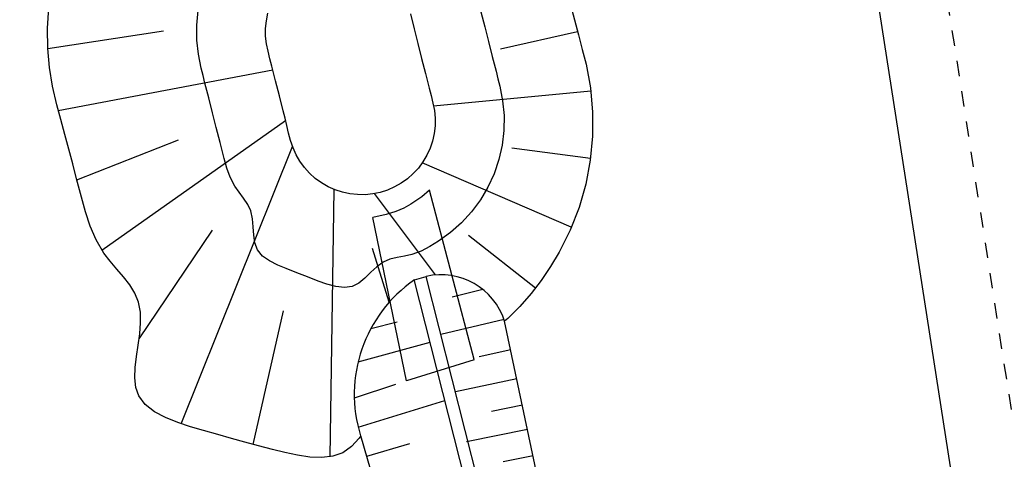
# Model space of a CAD drawing. Extents: x 446457 to 447032, y 444506 to 445688.
# Tile 4 of 43: x 446730 to 446762, y 444605 to 444619. Entities that reach past the tile are written whole.
import ezdxf

# ---------------------------------------------------------------- set-up
doc = ezdxf.new("R2010")
doc.units = 0
doc.header["$LTSCALE"] = 2
doc.header["$MEASUREMENT"] = 0
doc.linetypes.add('ACAD_ISO10W100W', pattern=[0.5, 0.25, -0.25])
for name, color, linetype in [('Bahnachse', 7, 'CONTINUOUS'), ('FBR', 8, 'CONTINUOUS'), ('Gleisachse', 7, 'CONTINUOUS'), ('Regenrückhaltebecken_Vorflutgra', 15, 'CONTINUOUS')]:
    doc.layers.add(name, color=color, linetype=linetype)

msp = doc.modelspace()

# ---------------------------------------------------------------- linework, layer by layer
at = {"layer": 'Bahnachse', "linetype": 'ACAD_ISO10W100W'}
msp.add_line((446754.59, 444655.455), (446762.96, 444601.859), dxfattribs=at)
at = {"layer": 'FBR'}
msp.add_lwpolyline([(446721.374, 445277.636, -0.000013), (446726.042, 445244.733, -0.000025), (446728.415, 445227.994, -0.000188), (446731.776, 445204.216, 0.000116), (446735.137, 445180.439, 0.000098), (446738.601, 445156.005, -0.000125), (446742.066, 445131.571, -0.00007), (446745.54, 445107.001, 0.000053), (446749.014, 445082.431, 0.000033), (446753.825, 445048.448, 0.00007), (446756.101, 445032.394, 0.000049), (446757.103, 445025.342, 0.000008), (446763.022, 444983.696, 0.000035), (446769.863, 444935.597, 0.000241), (446770.853, 444928.663, 0.000398), (446771.036, 444927.389, -0.000146), (446771.22, 444926.116, -0.001113), (446773.396, 444910.738, 0.00067), (446776.99, 444885.182), (446784.076, 444835.289, -0.000024), (446786.402, 444818.904, -0.000012), (446791.075, 444785.975)], format="xyb", dxfattribs=at)
at = {"layer": 'Gleisachse', "linetype": 'Continuous'}
msp.add_line((446748.31, 444681.091), (446763.802, 444581.89), dxfattribs=at)
at = {"layer": 'Regenrückhaltebecken_Vorflutgra', "linetype": 'Continuous'}
for p, q in [((446747.854, 444619.734), (446747.981, 444619.25)), ((446730.791, 444618.979), (446730.835, 444619.638)), ((446735.655, 444619.076), (446735.704, 444619.558)), ((446737.928, 444619.217), (446737.979, 444619.462)), ((446742.627, 444619.442), (446742.75, 444618.957)), ((446744.931, 444619.509), (446745.054, 444619.025)), ((446735.658, 444618.592), (446735.655, 444619.076)), ((446737.903, 444618.968), (446737.928, 444619.217)), ((446747.981, 444619.25), (446748.108, 444618.766)), ((446730.798, 444618.319), (446730.791, 444618.979)), ((446730.798, 444618.319), (446734.575, 444618.896)), ((446737.904, 444618.719), (446737.903, 444618.968)), ((446737.934, 444618.471), (446737.904, 444618.719)), ((446742.75, 444618.957), (446742.873, 444618.473)), ((446745.054, 444619.025), (446745.177, 444618.54)), ((446748.083, 444618.863), (446745.572, 444618.296)), ((446748.108, 444618.766), (446748.235, 444618.283)), ((446735.711, 444618.13), (446735.658, 444618.592)), ((446737.984, 444618.226), (446737.934, 444618.471)), ((446742.873, 444618.473), (446742.995, 444617.988)), ((446745.177, 444618.54), (446745.299, 444618.055)), ((446730.854, 444617.7), (446730.798, 444618.319)), ((446735.803, 444617.674), (446735.711, 444618.13)), ((446738.043, 444617.983), (446737.984, 444618.226)), ((446748.235, 444618.283), (446748.3, 444618.041)), ((446738.106, 444617.741), (446738.043, 444617.983)), ((446742.995, 444617.988), (446743.118, 444617.503)), ((446745.299, 444618.055), (446745.422, 444617.571)), ((446748.3, 444618.041), (446748.361, 444617.799)), ((446748.361, 444617.799), (446748.505, 444617.027)), ((446730.952, 444617.087), (446730.854, 444617.7)), ((446731.138, 444616.292), (446738.139, 444617.614)), ((446735.863, 444617.431), (446735.803, 444617.674)), ((446735.925, 444617.189), (446735.863, 444617.431)), ((446738.229, 444617.256), (446738.106, 444617.741)), ((446743.118, 444617.503), (446743.241, 444617.019)), ((446745.422, 444617.571), (446745.485, 444617.329)), ((446736.048, 444616.704), (446735.925, 444617.189)), ((446738.352, 444616.772), (446738.229, 444617.256)), ((446745.485, 444617.329), (446745.545, 444617.086)), ((446731.088, 444616.481), (446730.952, 444617.087)), ((446743.241, 444617.019), (446743.304, 444616.777)), ((446748.518, 444616.92), (446743.384, 444616.434)), ((446745.545, 444617.086), (446745.636, 444616.61)), ((446748.505, 444617.027), (446748.575, 444616.243)), ((446731.153, 444616.239), (446731.088, 444616.481)), ((446736.171, 444616.22), (446736.048, 444616.704)), ((446738.474, 444616.287), (446738.352, 444616.772)), ((446743.304, 444616.777), (446743.363, 444616.534)), ((446743.363, 444616.534), (446743.41, 444616.288)), ((446745.636, 444616.61), (446745.683, 444616.129)), ((446731.219, 444615.998), (446731.153, 444616.239)), ((446736.293, 444615.735), (446736.171, 444616.22)), ((446738.537, 444616.045), (446738.474, 444616.287)), ((446743.41, 444616.288), (446743.435, 444616.04)), ((446748.575, 444616.243), (446748.573, 444615.456)), ((446731.349, 444615.515), (446731.219, 444615.998)), ((446732.565, 444611.744), (446738.558, 444615.962)), ((446738.597, 444615.802), (446738.537, 444616.045)), ((446743.435, 444616.04), (446743.432, 444615.79)), ((446745.683, 444616.129), (446745.678, 444615.645)), ((446731.48, 444615.033), (446731.349, 444615.515)), ((446736.416, 444615.25), (446736.293, 444615.735)), ((446738.656, 444615.559), (446738.597, 444615.802)), ((446738.72, 444615.318), (446738.656, 444615.559)), ((446743.403, 444615.542), (446743.348, 444615.298)), ((446743.432, 444615.79), (446743.403, 444615.542)), ((446745.678, 444615.645), (446745.621, 444615.164)), ((446731.747, 444614.03), (446735.064, 444615.342)), ((446736.481, 444614.99), (446736.416, 444615.25)), ((446738.8, 444615.081), (446738.72, 444615.318)), ((446743.348, 444615.298), (446743.268, 444615.061)), ((446748.573, 444615.456), (446748.499, 444614.673)), ((446731.61, 444614.55), (446731.48, 444615.033)), ((446735.153, 444606.077), (446738.784, 444615.122)), ((446736.548, 444614.73), (446736.481, 444614.99)), ((446738.9, 444614.852), (446738.8, 444615.081)), ((446743.268, 444615.061), (446743.164, 444614.834)), ((446745.621, 444615.164), (446745.514, 444614.691)), ((446748.506, 444614.726), (446745.94, 444615.064)), ((446731.737, 444614.066), (446731.61, 444614.55)), ((446736.637, 444614.418), (446736.548, 444614.73)), ((446739.025, 444614.636), (446738.9, 444614.852)), ((446739.172, 444614.434), (446739.025, 444614.636)), ((446743.037, 444614.619), (446742.888, 444614.418)), ((446747.879, 444612.485), (446743.016, 444614.589)), ((446743.164, 444614.834), (446743.037, 444614.619)), ((446745.514, 444614.691), (446745.36, 444614.233)), ((446748.499, 444614.673), (446748.353, 444613.895)), ((446736.748, 444614.114), (446736.637, 444614.418)), ((446739.34, 444614.248), (446739.172, 444614.434)), ((446739.525, 444614.081), (446739.34, 444614.248)), ((446742.719, 444614.234), (446742.532, 444614.068)), ((446742.888, 444614.418), (446742.719, 444614.234)), ((446745.36, 444614.233), (446745.158, 444613.793)), ((446731.893, 444613.469), (446731.737, 444614.066)), ((446736.897, 444613.828), (446736.748, 444614.114)), ((446739.727, 444613.934), (446739.525, 444614.081)), ((446739.943, 444613.809), (446739.727, 444613.934)), ((446742.329, 444613.923), (446742.112, 444613.799)), ((446742.532, 444614.068), (446742.329, 444613.923)), ((446748.353, 444613.895), (446748.133, 444613.134)), ((446737.037, 444613.628), (446736.897, 444613.828)), ((446737.186, 444613.433), (446737.037, 444613.628)), ((446740.171, 444613.706), (446739.943, 444613.809)), ((446740.005, 444605), (446740.143, 444613.718)), ((446740.409, 444613.629), (446740.171, 444613.706)), ((446740.653, 444613.576), (446740.409, 444613.629)), ((446740.902, 444613.549), (446740.653, 444613.576)), ((446741.4, 444613.573), (446741.151, 444613.548)), ((446741.645, 444613.623), (446741.4, 444613.573)), ((446743.452, 444610.932), (446741.453, 444613.582)), ((446741.883, 444613.699), (446741.645, 444613.623)), ((446742.112, 444613.799), (446741.883, 444613.699)), ((446743.246, 444613.698), (446743, 444613.481)), ((446744.706, 444608.178), (446743.246, 444613.698)), ((446745.158, 444613.793), (446744.912, 444613.376)), ((446732.026, 444612.993), (446731.893, 444613.469)), ((446737.322, 444613.233), (446737.186, 444613.433)), ((446741.151, 444613.548), (446740.902, 444613.549)), ((446743, 444613.481), (446742.639, 444613.237)), ((446744.912, 444613.376), (446744.624, 444612.986)), ((446732.182, 444612.524), (446732.026, 444612.993)), ((446737.424, 444613.017), (446737.322, 444613.233)), ((446737.481, 444612.764), (446737.424, 444613.017)), ((446742.148, 444612.996), (446741.835, 444612.897)), ((446742.413, 444613.108), (446742.148, 444612.996)), ((446742.639, 444613.237), (446742.413, 444613.108)), ((446744.624, 444612.986), (446744.297, 444612.63)), ((446748.133, 444613.134), (446747.838, 444612.391)), ((446737.503, 444612.497), (446737.481, 444612.764)), ((446741.835, 444612.897), (446741.407, 444612.808)), ((446742.5, 444607.482), (446741.407, 444612.808)), ((446744.297, 444612.63), (446743.933, 444612.312)), ((446732.378, 444612.071), (446732.182, 444612.524)), ((446733.777, 444608.847), (446736.172, 444612.387)), ((446737.518, 444612.23), (446737.503, 444612.497)), ((446743.933, 444612.312), (446743.541, 444612.027)), ((446747.838, 444612.391), (446747.478, 444611.675)), ((446732.63, 444611.645), (446732.378, 444612.071)), ((446737.553, 444611.976), (446737.518, 444612.23)), ((446737.636, 444611.751), (446737.553, 444611.976)), ((446743.541, 444612.027), (446743.266, 444611.853)), ((446746.708, 444610.501), (446744.522, 444612.214)), ((446732.833, 444611.38), (446732.63, 444611.645)), ((446737.803, 444611.548), (446737.636, 444611.751)), ((446741.936, 444610.04), (446741.394, 444611.796)), ((446742.98, 444611.704), (446742.676, 444611.594)), ((446743.266, 444611.853), (446742.98, 444611.704)), ((446747.478, 444611.675), (446747.2, 444611.205)), ((446733.051, 444611.124), (446732.833, 444611.38)), ((446738.033, 444611.386), (446737.803, 444611.548)), ((446738.3, 444611.252), (446738.033, 444611.386)), ((446741.741, 444611.349), (446741.529, 444611.2)), ((446741.961, 444611.44), (446741.741, 444611.349)), ((446742.196, 444611.497), (446741.961, 444611.44)), ((446742.438, 444611.541), (446742.196, 444611.497)), ((446742.676, 444611.594), (446742.438, 444611.541)), ((446733.269, 444610.869), (446733.051, 444611.124)), ((446738.577, 444611.138), (446738.3, 444611.252)), ((446738.928, 444610.999), (446738.577, 444611.138)), ((446741.333, 444611.017), (446741.142, 444610.829)), ((446741.529, 444611.2), (446741.333, 444611.017)), ((446747.2, 444611.205), (446746.897, 444610.754)), ((446733.471, 444610.609), (446733.269, 444610.869)), ((446739.271, 444610.867), (446738.928, 444610.999)), ((446739.624, 444610.733), (446739.271, 444610.867)), ((446739.906, 444610.632), (446739.624, 444610.733)), ((446741.142, 444610.829), (446740.946, 444610.665)), ((446744.682, 444603.17), (446742.755, 444610.787)), ((446742.76, 444610.767), (446743.143, 444610.885)), ((446745.07, 444603.269), (446743.142, 444610.885)), ((446746.897, 444610.754), (446746.565, 444610.323)), ((446733.639, 444610.337), (446733.471, 444610.609)), ((446740.193, 444610.551), (446739.906, 444610.632)), ((446740.473, 444610.516), (446740.193, 444610.551)), ((446740.733, 444610.554), (446740.473, 444610.516)), ((446740.946, 444610.665), (446740.733, 444610.554)), ((446744.989, 444610.459), (446743.994, 444610.204)), ((446733.759, 444610.046), (446733.639, 444610.337)), ((446733.82, 444609.717), (446733.759, 444610.046)), ((446746.565, 444610.323), (446746.196, 444609.907)), ((446733.827, 444609.368), (446733.82, 444609.717)), ((446737.498, 444605.404), (446738.492, 444609.759)), ((446746.196, 444609.907), (446745.802, 444609.513)), ((446741.338, 444609.183), (446742.194, 444609.399)), ((446745.685, 444609.478), (446743.623, 444608.985)), ((446745.802, 444609.513), (446745.703, 444609.424)), ((446747.115, 444602.755), (446745.703, 444609.424)), ((446733.797, 444609.006), (446733.827, 444609.368)), ((446733.747, 444608.638), (446733.797, 444609.006)), ((446733.692, 444608.272), (446733.747, 444608.638)), ((446740.922, 444608.093), (446743.273, 444608.741)), ((446745.9, 444608.492), (446744.868, 444608.258)), ((446733.651, 444607.916), (446733.692, 444608.272)), ((446744.71, 444608.163), (446742.5, 444607.482)), ((446733.639, 444607.578), (446733.651, 444607.916)), ((446733.673, 444607.265), (446733.639, 444607.578)), ((446746.101, 444607.546), (446744.097, 444607.115)), ((446733.771, 444606.984), (446733.673, 444607.265)), ((446740.799, 444606.924), (446742.153, 444607.368)), ((446733.979, 444606.705), (446733.771, 444606.984)), ((446740.927, 444605.963), (446743.754, 444606.84)), ((446734.274, 444606.472), (446733.979, 444606.705)), ((446746.283, 444606.685), (446745.273, 444606.48)), ((446734.633, 444606.279), (446734.274, 444606.472)), ((446735.035, 444606.118), (446734.633, 444606.279)), ((446735.456, 444605.979), (446735.035, 444606.118)), ((446735.874, 444605.857), (446735.456, 444605.979)), ((446746.45, 444605.895), (446744.461, 444605.49)), ((446736.342, 444605.724), (446735.874, 444605.857)), ((446736.789, 444605.598), (446736.342, 444605.724)), ((446737.228, 444605.477), (446736.789, 444605.598)), ((446740.954, 444605.605), (446740.709, 444605.335)), ((446741.006, 444605.679), (446740.954, 444605.605)), ((446742.506, 444600.557), (446741.006, 444605.679)), ((446737.672, 444605.357), (446737.228, 444605.477)), ((446738.134, 444605.236), (446737.672, 444605.357)), ((446738.532, 444605.137), (446738.134, 444605.236)), ((446740.709, 444605.335), (446740.427, 444605.134)), ((446741.208, 444605.016), (446742.606, 444605.432)), ((446738.939, 444605.05), (446738.532, 444605.137)), ((446739.344, 444604.99), (446738.939, 444605.05)), ((446739.735, 444604.974), (446739.344, 444604.99)), ((446740.1, 444605.017), (446739.735, 444604.974)), ((446740.427, 444605.134), (446740.1, 444605.017)), ((446746.633, 444605.033), (446745.654, 444604.834))]:
    msp.add_line(p, q, dxfattribs=at)
for centre, major_axis, start_param, end_param in [((446743.623, 444608.753), (-1.545, 1.545), 4.238819, 5.719366), ((446745.322, 444607.038), (-3.2, 3.2), -0.183367, 1.090255)]:
    msp.add_ellipse(centre, major_axis=major_axis, ratio=1, start_param=start_param, end_param=end_param, dxfattribs=at)

doc.saveas('drawing.dxf')
